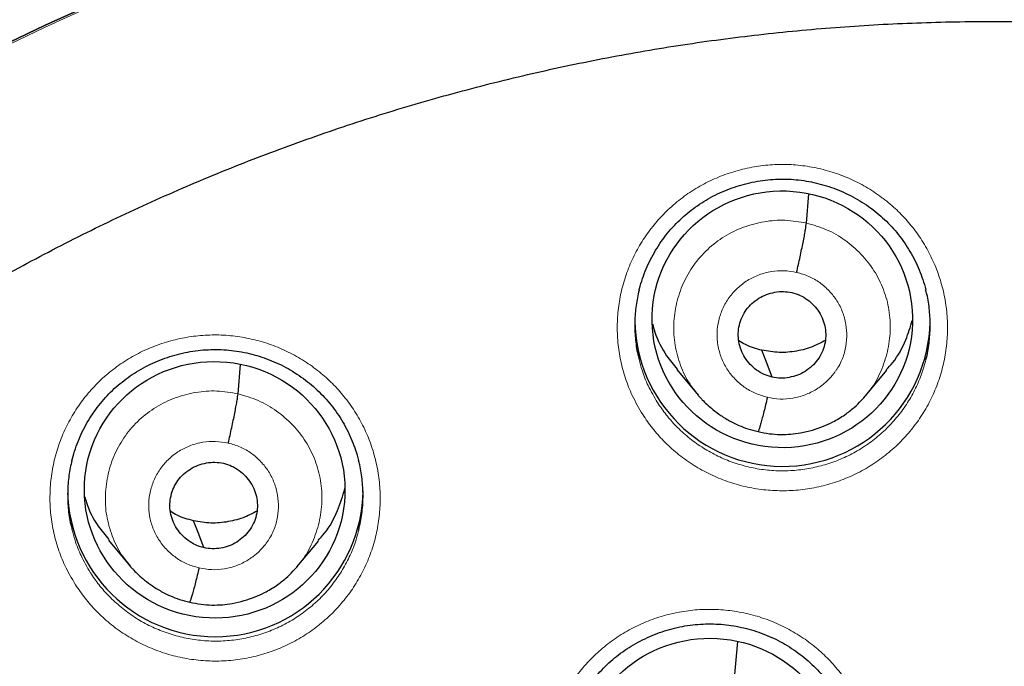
# Model space of a CAD drawing. Header units: millimetres. Extents: x 8 to 1465, y 12 to 1156.
# Tile 49 of 168: x 575 to 586, y 1090 to 1098. Entities that reach past the tile are written whole.
import ezdxf

# ---------------------------------------------------------------- set-up
doc = ezdxf.new("R2010")
doc.units = ezdxf.units.MM

msp = doc.modelspace()

# ---------------------------------------------------------------- linework, layer by layer
at = {"color": 7, "linetype": 'Continuous', "lineweight": 30}
for p, q in [((583.838, 1095.463), (583.868, 1095.798)), ((577.297, 1093.499), (577.327, 1093.836)), ((582.347, 1093.777), (582.592, 1093.482)), ((584.519, 1093.476), (584.764, 1093.77)), ((582.596, 1093.485), (582.59, 1093.494)), ((575.805, 1091.818), (576.051, 1091.522)), ((577.978, 1091.513), (578.223, 1091.806)), ((576.055, 1091.525), (576.048, 1091.533)), ((583.015, 1090.271), (583.049, 1090.651))]:
    msp.add_line(p, q, dxfattribs=at)
at = {"color": 7, "linetype": 'Continuous', "lineweight": 30, "flags": 128}
for points in [[(575.675, 1098.009), (575.068, 1097.737), (574.468, 1097.449)], [(574.468, 1097.449), (575.068, 1097.737), (575.675, 1098.009)], [(583.444, 1093.692), (583.378, 1093.865), (583.327, 1094)], [(576.903, 1091.73), (576.837, 1091.903), (576.785, 1092.039)]]:
    msp.add_lwpolyline(points, dxfattribs=at)
at = {"color": 252, "linetype": 'Continuous', "lineweight": 0, "flags": 128}
msp.add_lwpolyline([(574.468, 1097.426), (575.068, 1097.714), (575.675, 1097.987)], dxfattribs=at)
at = {"color": 7, "linetype": 'Continuous', "lineweight": 30}
for centre, start, end in [((583.563, 1094.365), 180.8401, 358.6263), ((577.036, 1092.406), 180.8357, 359.1643)]:
    msp.add_arc(centre, 1.7, start, end, dxfattribs=at)
for centre, major_axis, ratio in [((583.561, 1094.356), (1.498, -0.048), 0.985308), ((577.028, 1092.395), (1.493, -0.143), 0.983577), ((582.729, 1089.212), (1.496, -0.083), 0.984989)]:
    msp.add_ellipse(centre, major_axis=major_axis, ratio=ratio, dxfattribs=at)
at = {"color": 252, "linetype": 'Continuous', "lineweight": 0}
for points, knots in [([(586.116, 1123.851), (584.724, 1123.816), (581.94, 1123.746), (577.798, 1123.182), (573.72, 1122.287), (569.739, 1121.035), (565.887, 1119.444), (562.193, 1117.525), (558.687, 1115.292), (555.395, 1112.764), (552.343, 1109.961), (549.556, 1106.903), (547.056, 1103.616), (544.861, 1100.124), (542.989, 1096.456), (541.455, 1092.64), (540.271, 1088.705), (539.443, 1084.683), (538.994, 1080.606), (538.875, 1076.973), (539.063, 1074.719), (539.138, 1073.826)], [0, 0, 0, 0, 0.053604, 0.107209, 0.160813, 0.214418, 0.268022, 0.321627, 0.375231, 0.428835, 0.48244, 0.536044, 0.589649, 0.643253, 0.696858, 0.750462, 0.804067, 0.857671, 0.911275, 0.96488, 1, 1, 1, 1]), ([(586.116, 1123.851), (587.508, 1123.816), (590.291, 1123.746), (594.434, 1123.182), (598.512, 1122.287), (602.492, 1121.035), (606.345, 1119.444), (610.038, 1117.525), (613.545, 1115.292), (616.837, 1112.764), (619.888, 1109.961), (622.675, 1106.903), (625.176, 1103.616), (627.371, 1100.124), (629.243, 1096.456), (630.777, 1092.64), (631.961, 1088.705), (632.789, 1084.683), (633.239, 1080.606), (633.356, 1076.897), (633.16, 1074.567), (633.078, 1073.598)], [0, 0, 0, 0, 0.053445, 0.106889, 0.160334, 0.213779, 0.267223, 0.320668, 0.374113, 0.427557, 0.481002, 0.534447, 0.587891, 0.641336, 0.694781, 0.748225, 0.80167, 0.855115, 0.908559, 0.962004, 1, 1, 1, 1]), ([(581.954, 1093.261), (581.912, 1093.333), (581.834, 1093.466), (581.753, 1093.675), (581.697, 1093.879), (581.665, 1094.089), (581.658, 1094.3), (581.674, 1094.511), (581.714, 1094.718), (581.778, 1094.92), (581.864, 1095.114), (581.972, 1095.297), (582.1, 1095.466), (582.246, 1095.62), (582.408, 1095.758), (582.586, 1095.876), (582.776, 1095.974), (582.975, 1096.05), (583.182, 1096.103), (583.394, 1096.134), (583.608, 1096.141), (583.821, 1096.123), (584.031, 1096.083), (584.235, 1096.019), (584.431, 1095.933), (584.615, 1095.826), (584.783, 1095.702), (584.933, 1095.564), (585.067, 1095.412), (585.186, 1095.241), (585.287, 1095.055), (585.367, 1094.859), (585.424, 1094.655), (585.457, 1094.446), (585.467, 1094.235), (585.451, 1094.024), (585.413, 1093.816), (585.351, 1093.613), (585.266, 1093.419), (585.16, 1093.236), (585.033, 1093.065), (584.888, 1092.91), (584.726, 1092.772), (584.55, 1092.652), (584.361, 1092.553), (584.162, 1092.475), (583.955, 1092.42), (583.744, 1092.389), (583.53, 1092.381), (583.316, 1092.396), (583.106, 1092.435), (582.902, 1092.497), (582.705, 1092.582), (582.52, 1092.687), (582.348, 1092.813), (582.196, 1092.952), (582.063, 1093.102), (581.99, 1093.208), (581.954, 1093.261)], [0, 0, 0, 0, 0.021136, 0.039022, 0.056965, 0.07485, 0.092741, 0.110688, 0.128579, 0.146469, 0.164416, 0.182306, 0.200191, 0.218133, 0.236018, 0.253895, 0.271829, 0.289706, 0.307576, 0.325503, 0.343373, 0.36124, 0.379164, 0.397031, 0.4149, 0.432825, 0.450694, 0.467432, 0.484169, 0.502058, 0.520004, 0.537893, 0.555781, 0.573727, 0.591616, 0.609507, 0.627455, 0.645346, 0.663235, 0.681181, 0.69907, 0.716952, 0.734892, 0.752775, 0.770649, 0.788581, 0.806455, 0.824324, 0.842249, 0.860118, 0.877985, 0.895909, 0.913775, 0.931646, 0.949574, 0.967444, 0.983722, 1, 1, 1, 1]), ([(582.59, 1093.494), (582.558, 1093.532), (582.474, 1093.632), (582.384, 1093.824), (582.318, 1094.058), (582.304, 1094.301), (582.337, 1094.541), (582.414, 1094.772), (582.535, 1094.983), (582.697, 1095.166), (582.891, 1095.315), (583.112, 1095.422), (583.35, 1095.485), (583.596, 1095.505), (583.757, 1095.477), (583.838, 1095.463)], [0, 0, 0, 0, 0.048256, 0.127584, 0.206845, 0.286066, 0.36539, 0.444714, 0.523932, 0.603193, 0.682521, 0.76186, 0.841227, 0.92056, 1, 1, 1, 1]), ([(583.838, 1095.463), (583.917, 1095.44), (584.074, 1095.396), (584.287, 1095.271), (584.472, 1095.111), (584.623, 1094.919), (584.732, 1094.701), (584.796, 1094.466), (584.81, 1094.224), (584.778, 1093.983), (584.699, 1093.755), (584.612, 1093.586), (584.54, 1093.508), (584.523, 1093.489)], [0, 0, 0, 0, 0.097121, 0.19411, 0.29114, 0.388136, 0.48512, 0.582022, 0.678874, 0.775853, 0.872831, 0.96968, 1, 1, 1, 1]), ([(583.389, 1093.459), (583.342, 1093.473), (583.248, 1093.5), (583.121, 1093.574), (583.01, 1093.669), (582.92, 1093.785), (582.854, 1093.915), (582.816, 1094.056), (582.806, 1094.201), (582.825, 1094.345), (582.872, 1094.483), (582.945, 1094.609), (583.042, 1094.718), (583.159, 1094.807), (583.291, 1094.872), (583.433, 1094.909), (583.581, 1094.921), (583.677, 1094.904), (583.725, 1094.896)], [0, 0, 0, 0, 0.062503, 0.125005, 0.187506, 0.250006, 0.312507, 0.375003, 0.437504, 0.500003, 0.562502, 0.624999, 0.6875, 0.750002, 0.812503, 0.875, 0.937502, 1, 1, 1, 1]), ([(583.725, 1094.896), (583.773, 1094.883), (583.867, 1094.856), (583.994, 1094.781), (584.104, 1094.686), (584.194, 1094.571), (584.259, 1094.441), (584.297, 1094.3), (584.307, 1094.155), (584.29, 1094.01), (584.251, 1093.892), (584.213, 1093.82), (584.193, 1093.788), (584.184, 1093.775), (584.175, 1093.762), (584.168, 1093.752), (584.157, 1093.737), (584.137, 1093.712), (584.103, 1093.672), (584.062, 1093.633), (584.022, 1093.599), (583.988, 1093.574), (583.924, 1093.532), (583.824, 1093.483), (583.682, 1093.445), (583.534, 1093.433), (583.438, 1093.45), (583.389, 1093.459)], [0, 0, 0, 0, 0.062595, 0.124975, 0.187332, 0.249625, 0.311858, 0.374261, 0.436875, 0.499527, 0.562169, 0.597211, 0.604094, 0.610975, 0.617854, 0.62473, 0.626517, 0.642222, 0.665959, 0.694402, 0.714579, 0.733072, 0.749885, 0.812384, 0.8749, 0.937372, 1, 1, 1, 1]), ([(575.426, 1091.304), (575.383, 1091.376), (575.305, 1091.509), (575.224, 1091.719), (575.168, 1091.923), (575.136, 1092.132), (575.129, 1092.344), (575.145, 1092.554), (575.185, 1092.762), (575.249, 1092.963), (575.335, 1093.157), (575.442, 1093.339), (575.57, 1093.508), (575.716, 1093.662), (575.879, 1093.799), (576.056, 1093.917), (576.246, 1094.014), (576.445, 1094.09), (576.652, 1094.143), (576.864, 1094.173), (577.078, 1094.18), (577.291, 1094.162), (577.501, 1094.121), (577.705, 1094.058), (577.901, 1093.971), (578.085, 1093.864), (578.253, 1093.74), (578.403, 1093.602), (578.537, 1093.449), (578.657, 1093.279), (578.758, 1093.092), (578.838, 1092.896), (578.894, 1092.692), (578.928, 1092.483), (578.937, 1092.272), (578.922, 1092.061), (578.884, 1091.853), (578.822, 1091.651), (578.737, 1091.458), (578.631, 1091.274), (578.504, 1091.104), (578.359, 1090.949), (578.197, 1090.811), (578.021, 1090.692), (577.832, 1090.593), (577.633, 1090.516), (577.427, 1090.461), (577.215, 1090.43), (577.001, 1090.422), (576.788, 1090.438), (576.578, 1090.477), (576.373, 1090.54), (576.177, 1090.624), (575.992, 1090.73), (575.819, 1090.856), (575.667, 1090.996), (575.534, 1091.145), (575.462, 1091.251), (575.426, 1091.304)], [0, 0, 0, 0, 0.02121, 0.0391, 0.057048, 0.074938, 0.092828, 0.110776, 0.128666, 0.14655, 0.164492, 0.182377, 0.200254, 0.218187, 0.236064, 0.253934, 0.271861, 0.289731, 0.307597, 0.325521, 0.343388, 0.361257, 0.379183, 0.397052, 0.414928, 0.43286, 0.450736, 0.467492, 0.484248, 0.502139, 0.520086, 0.537977, 0.555867, 0.573815, 0.591705, 0.609594, 0.62754, 0.645429, 0.663311, 0.681251, 0.699133, 0.717007, 0.734939, 0.752813, 0.770681, 0.788607, 0.806475, 0.824342, 0.842266, 0.860133, 0.878004, 0.895931, 0.913802, 0.93168, 0.949616, 0.967494, 0.983747, 1, 1, 1, 1]), ([(581.914, 1093.895), (581.924, 1093.853), (581.95, 1093.75), (582.018, 1093.582), (582.087, 1093.463), (582.125, 1093.398)], [0, 0, 0, 0, 0.239788, 0.588234, 1, 1, 1, 1]), ([(582.125, 1093.398), (582.157, 1093.351), (582.222, 1093.256), (582.341, 1093.122), (582.477, 1092.997), (582.631, 1092.885), (582.796, 1092.79), (582.972, 1092.715), (583.155, 1092.659), (583.343, 1092.624), (583.534, 1092.61), (583.725, 1092.617), (583.914, 1092.646), (584.099, 1092.695), (584.277, 1092.764), (584.446, 1092.853), (584.604, 1092.96), (584.749, 1093.084), (584.879, 1093.223), (584.992, 1093.376), (585.087, 1093.54), (585.164, 1093.713), (585.197, 1093.834), (585.214, 1093.894)], [0, 0, 0, 0, 0.043709, 0.087417, 0.135403, 0.183542, 0.231528, 0.279498, 0.327622, 0.375592, 0.423568, 0.471696, 0.519672, 0.567664, 0.61581, 0.663803, 0.711818, 0.759986, 0.808002, 0.856036, 0.904223, 0.952258, 1, 1, 1, 1]), ([(576.048, 1091.533), (576.017, 1091.571), (575.933, 1091.671), (575.843, 1091.864), (575.777, 1092.097), (575.763, 1092.34), (575.796, 1092.58), (575.873, 1092.81), (575.994, 1093.022), (576.155, 1093.204), (576.35, 1093.352), (576.571, 1093.459), (576.809, 1093.522), (577.055, 1093.542), (577.216, 1093.513), (577.297, 1093.499)], [0, 0, 0, 0, 0.04817, 0.127506, 0.206774, 0.286002, 0.365334, 0.444665, 0.52389, 0.603157, 0.682493, 0.761838, 0.841213, 0.920553, 1, 1, 1, 1]), ([(577.297, 1093.499), (577.376, 1093.476), (577.533, 1093.431), (577.746, 1093.306), (577.931, 1093.146), (578.082, 1092.954), (578.191, 1092.736), (578.255, 1092.501), (578.269, 1092.259), (578.237, 1092.018), (578.158, 1091.79), (578.071, 1091.622), (577.999, 1091.544), (577.982, 1091.526)], [0, 0, 0, 0, 0.097165, 0.194199, 0.291275, 0.388316, 0.485344, 0.582291, 0.679188, 0.776213, 0.873236, 0.970129, 1, 1, 1, 1]), ([(576.848, 1091.497), (576.801, 1091.511), (576.707, 1091.538), (576.58, 1091.612), (576.469, 1091.708), (576.379, 1091.823), (576.313, 1091.954), (576.275, 1092.094), (576.265, 1092.239), (576.284, 1092.383), (576.331, 1092.521), (576.404, 1092.647), (576.501, 1092.756), (576.618, 1092.845), (576.75, 1092.909), (576.892, 1092.946), (577.039, 1092.957), (577.136, 1092.941), (577.184, 1092.933)], [0, 0, 0, 0, 0.062503, 0.125005, 0.187507, 0.250006, 0.312505, 0.375004, 0.437503, 0.500003, 0.5625, 0.625, 0.687501, 0.750002, 0.812503, 0.875, 0.937502, 1, 1, 1, 1]), ([(577.184, 1092.933), (577.232, 1092.919), (577.326, 1092.893), (577.453, 1092.818), (577.563, 1092.722), (577.653, 1092.607), (577.718, 1092.477), (577.755, 1092.336), (577.766, 1092.191), (577.749, 1092.046), (577.71, 1091.928), (577.672, 1091.856), (577.652, 1091.825), (577.643, 1091.811), (577.634, 1091.798), (577.627, 1091.789), (577.616, 1091.773), (577.596, 1091.748), (577.561, 1091.708), (577.519, 1091.668), (577.478, 1091.633), (577.443, 1091.609), (577.381, 1091.568), (577.283, 1091.52), (577.141, 1091.483), (576.993, 1091.471), (576.896, 1091.488), (576.848, 1091.497)], [0, 0, 0, 0, 0.0625948, 0.1249748, 0.1873325, 0.2496254, 0.3118595, 0.3742627, 0.4368755, 0.4995242, 0.5621656, 0.5972083, 0.6040914, 0.6109726, 0.6178518, 0.6247287, 0.6264771, 0.6421307, 0.6658993, 0.695285, 0.7169404, 0.7351376, 0.7498797, 0.8123794, 0.8748973, 0.9373711, 1, 1, 1, 1]), ([(575.386, 1091.941), (575.397, 1091.899), (575.423, 1091.795), (575.491, 1091.626), (575.56, 1091.507), (575.598, 1091.442)], [0, 0, 0, 0, 0.2413334, 0.5884648, 1, 1, 1, 1]), ([(575.598, 1091.442), (575.63, 1091.394), (575.695, 1091.299), (575.814, 1091.166), (575.95, 1091.041), (576.104, 1090.928), (576.27, 1090.833), (576.446, 1090.758), (576.629, 1090.702), (576.817, 1090.666), (577.008, 1090.652), (577.199, 1090.659), (577.388, 1090.687), (577.573, 1090.736), (577.751, 1090.805), (577.92, 1090.893), (578.077, 1091), (578.222, 1091.124), (578.352, 1091.262), (578.465, 1091.415), (578.559, 1091.579), (578.637, 1091.752), (578.671, 1091.873), (578.687, 1091.933)], [0, 0, 0, 0, 0.04364, 0.08728, 0.135286, 0.183445, 0.231451, 0.279428, 0.327559, 0.375537, 0.423506, 0.471628, 0.519597, 0.567569, 0.615694, 0.663666, 0.711654, 0.759795, 0.807783, 0.855794, 0.903959, 0.95197, 1, 1, 1, 1]), ([(581.115, 1088.153), (581.073, 1088.224), (580.996, 1088.356), (580.915, 1088.564), (580.86, 1088.768), (580.828, 1088.977), (580.821, 1089.188), (580.838, 1089.398), (580.878, 1089.606), (580.942, 1089.807), (581.028, 1090), (581.136, 1090.183), (581.264, 1090.352), (581.41, 1090.506), (581.573, 1090.643), (581.75, 1090.76), (581.94, 1090.858), (582.14, 1090.934), (582.347, 1090.987), (582.559, 1091.017), (582.773, 1091.024), (582.986, 1091.006), (583.196, 1090.965), (583.4, 1090.902), (583.595, 1090.816), (583.78, 1090.709), (583.948, 1090.585), (584.097, 1090.447), (584.231, 1090.294), (584.35, 1090.124), (584.451, 1089.938), (584.531, 1089.742), (584.587, 1089.538), (584.62, 1089.329), (584.63, 1089.118), (584.614, 1088.908), (584.575, 1088.7), (584.513, 1088.498), (584.428, 1088.305), (584.322, 1088.122), (584.195, 1087.951), (584.05, 1087.797), (583.888, 1087.659), (583.712, 1087.539), (583.522, 1087.441), (583.323, 1087.364), (583.117, 1087.309), (582.905, 1087.277), (582.691, 1087.269), (582.478, 1087.285), (582.268, 1087.324), (582.063, 1087.387), (581.867, 1087.471), (581.682, 1087.577), (581.509, 1087.702), (581.357, 1087.842), (581.224, 1087.992), (581.151, 1088.099), (581.115, 1088.153)], [0, 0, 0, 0, 0.020913, 0.038797, 0.056737, 0.074621, 0.092507, 0.110449, 0.128335, 0.14622, 0.164161, 0.182046, 0.199927, 0.217865, 0.235746, 0.253622, 0.271556, 0.289433, 0.307306, 0.325236, 0.343109, 0.360981, 0.37891, 0.396782, 0.414657, 0.432588, 0.450462, 0.46721, 0.483959, 0.501844, 0.519786, 0.537671, 0.555556, 0.573498, 0.591383, 0.609268, 0.627211, 0.645097, 0.66298, 0.680921, 0.698805, 0.716684, 0.734621, 0.752501, 0.770376, 0.788308, 0.806183, 0.824056, 0.841985, 0.859858, 0.87773, 0.89566, 0.913532, 0.931408, 0.94934, 0.967215, 0.983608, 1, 1, 1, 1])]:
    msp.add_open_spline(points, degree=3, knots=knots, dxfattribs=at)
at = {"color": 7, "linetype": 'Continuous', "lineweight": 30}
for points, knots in [([(541.036, 1079.387), (541.045, 1079.488), (541.071, 1079.792), (541.124, 1080.296), (541.194, 1080.899), (541.273, 1081.501), (541.36, 1082.102), (541.455, 1082.702), (541.559, 1083.301), (541.671, 1083.898), (541.792, 1084.494), (541.92, 1085.087), (542.057, 1085.68), (542.203, 1086.27), (542.356, 1086.858), (542.518, 1087.444), (542.687, 1088.028), (542.865, 1088.609), (543.051, 1089.189), (543.245, 1089.765), (543.447, 1090.339), (543.657, 1090.91), (543.875, 1091.478), (544.101, 1092.044), (544.335, 1092.606), (544.576, 1093.165), (544.826, 1093.721), (545.083, 1094.273), (545.347, 1094.822), (545.62, 1095.367), (545.899, 1095.908), (546.187, 1096.446), (546.482, 1096.98), (546.784, 1097.51), (547.094, 1098.035), (547.41, 1098.557), (547.734, 1099.074), (548.066, 1099.587), (548.404, 1100.095), (548.75, 1100.599), (549.102, 1101.098), (549.461, 1101.592), (549.828, 1102.081), (550.201, 1102.566), (550.58, 1103.045), (550.967, 1103.519), (551.36, 1103.988), (551.759, 1104.452), (552.165, 1104.91), (552.577, 1105.363), (552.995, 1105.81), (553.42, 1106.252), (553.851, 1106.688), (554.287, 1107.118), (554.73, 1107.542), (555.179, 1107.96), (555.633, 1108.372), (556.093, 1108.778), (556.559, 1109.177), (557.03, 1109.571), (557.507, 1109.958), (557.989, 1110.339), (558.476, 1110.713), (558.968, 1111.08), (559.466, 1111.441), (559.968, 1111.795), (560.476, 1112.143), (560.988, 1112.483), (561.504, 1112.817), (562.026, 1113.144), (562.552, 1113.464), (563.082, 1113.776), (563.617, 1114.082), (564.156, 1114.38), (564.699, 1114.671), (565.246, 1114.955), (565.796, 1115.231), (566.351, 1115.5), (566.909, 1115.761), (567.471, 1116.015), (568.037, 1116.262), (568.605, 1116.5), (569.177, 1116.731), (569.753, 1116.955), (570.331, 1117.17), (570.912, 1117.378), (571.496, 1117.578), (572.083, 1117.771), (572.672, 1117.955), (573.264, 1118.131), (573.859, 1118.3), (574.455, 1118.46), (575.054, 1118.613), (575.655, 1118.757), (576.258, 1118.893), (576.863, 1119.022), (577.469, 1119.142), (578.077, 1119.254), (578.686, 1119.357), (579.297, 1119.453), (579.91, 1119.54), (580.523, 1119.62), (581.137, 1119.69), (581.753, 1119.753), (582.369, 1119.808), (582.986, 1119.854), (583.603, 1119.892), (584.221, 1119.921), (584.839, 1119.942), (585.447, 1119.955), (585.872, 1119.959), (586.092, 1119.959), (586.116, 1119.959)], [0, 0, 0, 0, 0.004644, 0.013856, 0.023069, 0.032281, 0.041493, 0.050705, 0.059918, 0.06913, 0.078342, 0.087554, 0.096766, 0.105979, 0.115191, 0.124403, 0.133615, 0.142827, 0.152039, 0.161251, 0.170463, 0.179675, 0.188887, 0.198099, 0.207311, 0.216523, 0.225735, 0.234946, 0.244158, 0.25337, 0.262582, 0.271793, 0.281005, 0.290217, 0.299428, 0.30864, 0.317851, 0.327063, 0.336274, 0.345486, 0.354697, 0.363908, 0.37312, 0.382331, 0.391542, 0.400753, 0.409964, 0.419175, 0.428386, 0.437597, 0.446808, 0.456019, 0.46523, 0.474441, 0.483652, 0.492863, 0.502073, 0.511284, 0.520495, 0.529705, 0.538916, 0.548127, 0.557337, 0.566548, 0.575758, 0.584968, 0.594179, 0.603389, 0.612599, 0.62181, 0.63102, 0.64023, 0.64944, 0.65865, 0.667861, 0.677071, 0.686281, 0.695491, 0.704701, 0.713911, 0.723121, 0.73233, 0.74154, 0.75075, 0.75996, 0.76917, 0.77838, 0.787589, 0.796799, 0.806009, 0.815218, 0.824428, 0.833638, 0.842847, 0.852057, 0.861267, 0.870476, 0.879686, 0.888895, 0.898105, 0.907315, 0.916524, 0.925734, 0.934943, 0.944153, 0.953362, 0.962572, 0.971781, 0.980991, 0.9902, 0.998925, 1, 1, 1, 1]), ([(586.116, 1119.959), (586.224, 1119.958), (586.538, 1119.958), (587.058, 1119.95), (587.677, 1119.934), (588.295, 1119.909), (588.912, 1119.875), (589.53, 1119.833), (590.146, 1119.784), (590.762, 1119.725), (591.377, 1119.659), (591.991, 1119.584), (592.603, 1119.501), (593.215, 1119.41), (593.825, 1119.311), (594.434, 1119.203), (595.041, 1119.088), (595.647, 1118.964), (596.251, 1118.832), (596.853, 1118.692), (597.453, 1118.544), (598.051, 1118.388), (598.646, 1118.223), (599.239, 1118.051), (599.83, 1117.871), (600.418, 1117.683), (601.004, 1117.488), (601.587, 1117.284), (602.167, 1117.072), (602.744, 1116.853), (603.317, 1116.626), (603.888, 1116.392), (604.455, 1116.149), (605.019, 1115.899), (605.579, 1115.642), (606.136, 1115.377), (606.689, 1115.105), (607.238, 1114.825), (607.783, 1114.538), (608.324, 1114.244), (608.861, 1113.942), (609.394, 1113.633), (609.922, 1113.318), (610.446, 1112.995), (610.965, 1112.665), (611.48, 1112.328), (611.99, 1111.984), (612.495, 1111.634), (612.995, 1111.276), (613.49, 1110.912), (613.98, 1110.542), (614.465, 1110.165), (614.944, 1109.781), (615.419, 1109.391), (615.887, 1108.995), (616.35, 1108.592), (616.808, 1108.183), (617.259, 1107.769), (617.705, 1107.348), (618.145, 1106.921), (618.579, 1106.488), (619.007, 1106.05), (619.429, 1105.606), (619.845, 1105.156), (620.254, 1104.701), (620.657, 1104.24), (621.053, 1103.774), (621.443, 1103.302), (621.826, 1102.826), (622.203, 1102.344), (622.573, 1101.857), (622.936, 1101.366), (623.292, 1100.869), (623.641, 1100.368), (623.984, 1099.862), (624.319, 1099.352), (624.647, 1098.837), (624.968, 1098.318), (625.281, 1097.795), (625.587, 1097.267), (625.886, 1096.736), (626.178, 1096.2), (626.461, 1095.66), (626.738, 1095.117), (627.007, 1094.57), (627.268, 1094.02), (627.521, 1093.466), (627.767, 1092.909), (628.005, 1092.348), (628.235, 1091.785), (628.457, 1091.218), (628.671, 1090.649), (628.878, 1090.076), (629.076, 1089.501), (629.267, 1088.923), (629.449, 1088.343), (629.623, 1087.761), (629.789, 1087.176), (629.947, 1086.589), (630.097, 1085.999), (630.238, 1085.408), (630.371, 1084.815), (630.496, 1084.221), (630.613, 1083.624), (630.721, 1083.027), (630.821, 1082.427), (630.913, 1081.827), (630.996, 1081.225), (631.071, 1080.623), (631.137, 1080.019), (631.183, 1079.552), (631.205, 1079.287), (631.21, 1079.223)], [0, 0, 0, 0, 0.00481, 0.013996, 0.023183, 0.03237, 0.041556, 0.050743, 0.05993, 0.069116, 0.078303, 0.087489, 0.096676, 0.105863, 0.115049, 0.124236, 0.133423, 0.142609, 0.151796, 0.160983, 0.17017, 0.179356, 0.188543, 0.19773, 0.206917, 0.216104, 0.22529, 0.234477, 0.243664, 0.252851, 0.262038, 0.271225, 0.280412, 0.289599, 0.298786, 0.307973, 0.31716, 0.326347, 0.335534, 0.344721, 0.353909, 0.363096, 0.372283, 0.38147, 0.390658, 0.399845, 0.409032, 0.41822, 0.427407, 0.436595, 0.445782, 0.45497, 0.464157, 0.473345, 0.482533, 0.49172, 0.500908, 0.510096, 0.519284, 0.528472, 0.537659, 0.546847, 0.556035, 0.565223, 0.574411, 0.583599, 0.592788, 0.601976, 0.611164, 0.620352, 0.62954, 0.638729, 0.647917, 0.657105, 0.666294, 0.675482, 0.684671, 0.693859, 0.703048, 0.712237, 0.721425, 0.730614, 0.739803, 0.748991, 0.75818, 0.767369, 0.776558, 0.785747, 0.794936, 0.804125, 0.813314, 0.822503, 0.831692, 0.840881, 0.85007, 0.859259, 0.868448, 0.877637, 0.886827, 0.896016, 0.905205, 0.914394, 0.923584, 0.932773, 0.941962, 0.951152, 0.960341, 0.96953, 0.97872, 0.987909, 0.997098, 1, 1, 1, 1]), ([(562.875, 1075.985), (562.875, 1075.997), (562.88, 1076.153), (562.897, 1076.453), (562.926, 1076.886), (562.965, 1077.317), (563.012, 1077.749), (563.067, 1078.179), (563.131, 1078.608), (563.203, 1079.035), (563.283, 1079.462), (563.372, 1079.886), (563.469, 1080.309), (563.574, 1080.73), (563.687, 1081.149), (563.809, 1081.566), (563.939, 1081.98), (564.076, 1082.392), (564.222, 1082.802), (564.376, 1083.208), (564.537, 1083.612), (564.707, 1084.012), (564.884, 1084.409), (565.069, 1084.803), (565.262, 1085.193), (565.462, 1085.579), (565.67, 1085.962), (565.885, 1086.341), (566.107, 1086.715), (566.337, 1087.086), (566.574, 1087.452), (566.818, 1087.813), (567.069, 1088.17), (567.326, 1088.522), (567.591, 1088.869), (567.863, 1089.211), (568.141, 1089.548), (568.425, 1089.88), (568.716, 1090.206), (569.014, 1090.527), (569.317, 1090.842), (569.627, 1091.151), (569.942, 1091.454), (570.264, 1091.752), (570.591, 1092.043), (570.923, 1092.328), (571.262, 1092.607), (571.605, 1092.88), (571.954, 1093.146), (572.308, 1093.405), (572.667, 1093.658), (573.031, 1093.904), (573.4, 1094.143), (573.773, 1094.375), (574.151, 1094.6), (574.533, 1094.818), (574.919, 1095.029), (575.309, 1095.232), (575.703, 1095.428), (576.101, 1095.617), (576.502, 1095.798), (576.907, 1095.972), (577.315, 1096.138), (577.727, 1096.296), (578.141, 1096.446), (578.558, 1096.589), (578.978, 1096.724), (579.401, 1096.851), (579.826, 1096.97), (580.253, 1097.081), (580.682, 1097.184), (581.113, 1097.279), (581.546, 1097.366), (581.98, 1097.444), (582.416, 1097.515), (582.854, 1097.577), (583.292, 1097.631), (583.731, 1097.677), (584.172, 1097.715), (584.612, 1097.744), (585.054, 1097.765), (585.495, 1097.778), (585.937, 1097.783), (586.379, 1097.779), (586.821, 1097.767), (587.262, 1097.747), (587.703, 1097.718), (588.143, 1097.681), (588.583, 1097.636), (589.021, 1097.583), (589.459, 1097.521), (589.895, 1097.451), (590.329, 1097.373), (590.751, 1097.29), (591.027, 1097.229), (591.159, 1097.2)], [0, 0, 0, 0, 0.000874, 0.011753, 0.022632, 0.033511, 0.044389, 0.055268, 0.066146, 0.077025, 0.087903, 0.098781, 0.109659, 0.120537, 0.131415, 0.142293, 0.15317, 0.164047, 0.174924, 0.185801, 0.196678, 0.207554, 0.21843, 0.229306, 0.240182, 0.251057, 0.261933, 0.272808, 0.283682, 0.294556, 0.305431, 0.316304, 0.327178, 0.338051, 0.348924, 0.359796, 0.370669, 0.381541, 0.392412, 0.403283, 0.414155, 0.425025, 0.435896, 0.446766, 0.457636, 0.468505, 0.479374, 0.490243, 0.501112, 0.51198, 0.522848, 0.533716, 0.544583, 0.55545, 0.566317, 0.577184, 0.58805, 0.598917, 0.609782, 0.620648, 0.631514, 0.642379, 0.653244, 0.664109, 0.674973, 0.685838, 0.696702, 0.707566, 0.71843, 0.729294, 0.740158, 0.751021, 0.761885, 0.772748, 0.783611, 0.794474, 0.805337, 0.8162, 0.827063, 0.837926, 0.848788, 0.859651, 0.870514, 0.881377, 0.892239, 0.903102, 0.913965, 0.924827, 0.93569, 0.946553, 0.957416, 0.968278, 0.979141, 0.990004, 1, 1, 1, 1]), ([(581.913, 1094.689), (581.914, 1094.696), (581.925, 1094.742), (581.951, 1094.824), (581.993, 1094.937), (582.044, 1095.046), (582.102, 1095.151), (582.167, 1095.252), (582.239, 1095.347), (582.317, 1095.436), (582.4, 1095.518), (582.489, 1095.594), (582.583, 1095.664), (582.683, 1095.728), (582.788, 1095.786), (582.898, 1095.836), (583.011, 1095.878), (583.127, 1095.913), (583.245, 1095.94), (583.364, 1095.958), (583.483, 1095.968), (583.602, 1095.97), (583.72, 1095.963), (583.837, 1095.948), (583.954, 1095.924), (584.069, 1095.893), (584.183, 1095.853), (584.293, 1095.806), (584.401, 1095.751), (584.504, 1095.689), (584.602, 1095.62), (584.694, 1095.545), (584.78, 1095.463), (584.86, 1095.377), (584.933, 1095.285), (585, 1095.188), (585.06, 1095.086), (585.114, 1094.979), (585.159, 1094.869), (585.192, 1094.774), (585.206, 1094.715), (585.211, 1094.694)], [0, 0, 0, 0, 0.00479, 0.031476, 0.058352, 0.085328, 0.112299, 0.139146, 0.165781, 0.192134, 0.218168, 0.24407, 0.270199, 0.296575, 0.323153, 0.349877, 0.376683, 0.403498, 0.430241, 0.456856, 0.483301, 0.509551, 0.535582, 0.561696, 0.587989, 0.614442, 0.641022, 0.667689, 0.694396, 0.721081, 0.747696, 0.774203, 0.800577, 0.82677, 0.852918, 0.87926, 0.905772, 0.932418, 0.959155, 0.985937, 1, 1, 1, 1]), ([(583.725, 1094.896), (583.732, 1094.926), (583.746, 1094.985), (583.766, 1095.074), (583.784, 1095.16), (583.8, 1095.241), (583.815, 1095.314), (583.826, 1095.378), (583.834, 1095.43), (583.837, 1095.452), (583.838, 1095.463)], [0, 0, 0, 0, 0.124293, 0.248714, 0.373864, 0.499594, 0.625387, 0.750713, 0.875399, 1, 1, 1, 1]), ([(581.912, 1094.691), (581.899, 1094.633), (581.873, 1094.513), (581.86, 1094.328), (581.867, 1094.139), (581.886, 1093.994), (581.908, 1093.914), (581.914, 1093.895)], [0, 0, 0, 0, 0.2210348, 0.4565625, 0.6913417, 0.9260588, 1, 1, 1, 1]), ([(583.444, 1093.692), (583.412, 1093.701), (583.349, 1093.719), (583.263, 1093.771), (583.189, 1093.836), (583.129, 1093.914), (583.084, 1094.002), (583.057, 1094.096), (583.051, 1094.193), (583.064, 1094.29), (583.095, 1094.383), (583.144, 1094.468), (583.21, 1094.541), (583.289, 1094.6), (583.378, 1094.644), (583.474, 1094.67), (583.573, 1094.68), (583.638, 1094.669), (583.671, 1094.663)], [0, 0, 0, 0, 0.062617, 0.1250958, 0.1877535, 0.2504875, 0.3130548, 0.3753483, 0.4376101, 0.5000054, 0.562399, 0.6246568, 0.686947, 0.7495131, 0.8122474, 0.8749057, 0.9373842, 1, 1, 1, 1]), ([(583.671, 1094.663), (583.703, 1094.654), (583.766, 1094.636), (583.851, 1094.584), (583.925, 1094.519), (583.986, 1094.441), (584.03, 1094.353), (584.057, 1094.259), (584.064, 1094.162), (584.051, 1094.065), (584.02, 1093.972), (583.97, 1093.887), (583.904, 1093.814), (583.825, 1093.755), (583.736, 1093.711), (583.641, 1093.685), (583.541, 1093.675), (583.476, 1093.686), (583.444, 1093.692)], [0, 0, 0, 0, 0.062617, 0.125096, 0.187754, 0.250488, 0.313055, 0.375349, 0.43761, 0.500006, 0.562399, 0.624657, 0.686947, 0.749513, 0.812248, 0.874906, 0.937384, 1, 1, 1, 1]), ([(585.214, 1093.894), (585.214, 1093.895), (585.233, 1093.955), (585.251, 1094.081), (585.267, 1094.27), (585.257, 1094.458), (585.238, 1094.601), (585.215, 1094.679), (585.21, 1094.696)], [0, 0, 0, 0, 0.001449, 0.235226, 0.468259, 0.701266, 0.935015, 1, 1, 1, 1]), ([(584.758, 1093.775), (584.783, 1093.802), (584.877, 1093.904), (584.982, 1094.097), (585.035, 1094.269), (585.057, 1094.344)], [0, 0, 0, 0, 0.169911, 0.637004, 1, 1, 1, 1]), ([(582.067, 1094.306), (582.075, 1094.274), (582.108, 1094.143), (582.203, 1093.961), (582.31, 1093.832), (582.352, 1093.781)], [0, 0, 0, 0, 0.167262, 0.670817, 1, 1, 1, 1]), ([(583.327, 1094), (583.261, 1094.017), (583.167, 1094.042), (583.085, 1094.094), (583.06, 1094.109)], [0, 0, 0, 0, 0.692387, 1, 1, 1, 1]), ([(584.054, 1094.112), (584.01, 1094.089), (583.906, 1094.033), (583.727, 1093.986), (583.525, 1093.966), (583.393, 1093.989), (583.327, 1094)], [0, 0, 0, 0, 0.2010181, 0.4676604, 0.733538, 1, 1, 1, 1]), ([(575.385, 1092.733), (575.387, 1092.74), (575.397, 1092.785), (575.424, 1092.868), (575.466, 1092.98), (575.517, 1093.089), (575.575, 1093.194), (575.64, 1093.294), (575.711, 1093.389), (575.789, 1093.478), (575.872, 1093.56), (575.961, 1093.636), (576.055, 1093.706), (576.155, 1093.77), (576.26, 1093.827), (576.37, 1093.877), (576.483, 1093.919), (576.599, 1093.954), (576.717, 1093.981), (576.836, 1093.999), (576.955, 1094.008), (577.074, 1094.01), (577.192, 1094.002), (577.309, 1093.987), (577.426, 1093.964), (577.541, 1093.932), (577.655, 1093.892), (577.765, 1093.845), (577.873, 1093.79), (577.976, 1093.727), (578.074, 1093.658), (578.166, 1093.583), (578.252, 1093.502), (578.332, 1093.415), (578.406, 1093.323), (578.473, 1093.226), (578.533, 1093.124), (578.586, 1093.017), (578.631, 1092.907), (578.664, 1092.811), (578.679, 1092.752), (578.684, 1092.732)], [0, 0, 0, 0, 0.004825, 0.0315, 0.058364, 0.085329, 0.112289, 0.139125, 0.165751, 0.192093, 0.218117, 0.244009, 0.270128, 0.296495, 0.323064, 0.349779, 0.376577, 0.403385, 0.430121, 0.456731, 0.483171, 0.509416, 0.535443, 0.561553, 0.587841, 0.614288, 0.640862, 0.667523, 0.694223, 0.720902, 0.74751, 0.774012, 0.80038, 0.826568, 0.85271, 0.879044, 0.905547, 0.932184, 0.958911, 0.985681, 1, 1, 1, 1]), ([(577.184, 1092.933), (577.191, 1092.962), (577.205, 1093.021), (577.224, 1093.11), (577.243, 1093.196), (577.259, 1093.277), (577.273, 1093.35), (577.285, 1093.414), (577.293, 1093.466), (577.296, 1093.488), (577.297, 1093.499)], [0, 0, 0, 0, 0.124579, 0.249077, 0.37415, 0.49972, 0.625336, 0.750542, 0.875228, 1, 1, 1, 1]), ([(582.585, 1093.491), (582.588, 1093.488), (582.595, 1093.479), (582.614, 1093.457), (582.647, 1093.423), (582.696, 1093.374), (582.767, 1093.313), (582.858, 1093.244), (582.959, 1093.184), (583.063, 1093.134), (583.167, 1093.094), (583.243, 1093.075), (583.282, 1093.066)], [0, 0, 0, 0, 0.019006, 0.056311, 0.106061, 0.193143, 0.304645, 0.440846, 0.601864, 0.723137, 0.855721, 1, 1, 1, 1]), ([(583.282, 1093.065), (583.325, 1093.056), (583.41, 1093.038), (583.536, 1093.03), (583.656, 1093.034), (583.78, 1093.05), (583.906, 1093.079), (584.031, 1093.123), (584.156, 1093.18), (584.276, 1093.252), (584.384, 1093.337), (584.466, 1093.415), (584.509, 1093.465), (584.528, 1093.488)], [0, 0, 0, 0, 0.0956913, 0.1866169, 0.2730394, 0.3550746, 0.457664, 0.552516, 0.639605, 0.7556355, 0.8542949, 0.9356862, 1, 1, 1, 1]), ([(583.389, 1093.459), (583.382, 1093.43), (583.369, 1093.372), (583.349, 1093.293), (583.33, 1093.221), (583.314, 1093.16), (583.3, 1093.112), (583.289, 1093.079), (583.284, 1093.07), (583.282, 1093.066)], [0, 0, 0, 0, 0.146539, 0.292574, 0.438279, 0.583583, 0.728643, 0.873965, 1, 1, 1, 1]), ([(575.384, 1092.734), (575.372, 1092.677), (575.346, 1092.557), (575.333, 1092.372), (575.34, 1092.184), (575.359, 1092.039), (575.381, 1091.96), (575.386, 1091.941)], [0, 0, 0, 0, 0.220682, 0.456789, 0.692146, 0.927514, 1, 1, 1, 1]), ([(578.687, 1091.933), (578.7, 1091.995), (578.726, 1092.118), (578.739, 1092.307), (578.73, 1092.496), (578.71, 1092.639), (578.688, 1092.716), (578.683, 1092.733)], [0, 0, 0, 0, 0.234262, 0.467779, 0.701325, 0.935616, 1, 1, 1, 1]), ([(576.903, 1091.73), (576.871, 1091.739), (576.807, 1091.757), (576.722, 1091.809), (576.648, 1091.874), (576.588, 1091.952), (576.543, 1092.04), (576.516, 1092.134), (576.51, 1092.232), (576.523, 1092.328), (576.554, 1092.421), (576.603, 1092.506), (576.669, 1092.578), (576.748, 1092.637), (576.837, 1092.681), (576.933, 1092.707), (577.032, 1092.717), (577.097, 1092.706), (577.13, 1092.7)], [0, 0, 0, 0, 0.062618, 0.125099, 0.187758, 0.250493, 0.313059, 0.375352, 0.437613, 0.500008, 0.562401, 0.624656, 0.686944, 0.749508, 0.812243, 0.874904, 0.937384, 1, 1, 1, 1]), ([(577.13, 1092.7), (577.162, 1092.691), (577.225, 1092.672), (577.31, 1092.621), (577.384, 1092.555), (577.445, 1092.477), (577.489, 1092.39), (577.516, 1092.295), (577.523, 1092.198), (577.51, 1092.101), (577.478, 1092.009), (577.429, 1091.924), (577.363, 1091.851), (577.284, 1091.792), (577.195, 1091.748), (577.1, 1091.722), (577, 1091.713), (576.935, 1091.724), (576.903, 1091.73)], [0, 0, 0, 0, 0.062618, 0.125099, 0.187758, 0.250493, 0.313059, 0.375352, 0.437613, 0.500008, 0.562401, 0.624656, 0.686944, 0.749508, 0.812243, 0.874904, 0.937384, 1, 1, 1, 1]), ([(578.218, 1091.811), (578.242, 1091.838), (578.336, 1091.939), (578.446, 1092.143), (578.501, 1092.325), (578.527, 1092.411)], [0, 0, 0, 0, 0.160418, 0.60441, 1, 1, 1, 1]), ([(575.534, 1092.315), (575.54, 1092.293), (575.571, 1092.173), (575.662, 1092.002), (575.768, 1091.873), (575.81, 1091.822)], [0, 0, 0, 0, 0.120066, 0.653148, 1, 1, 1, 1]), ([(576.785, 1092.039), (576.72, 1092.056), (576.626, 1092.08), (576.544, 1092.132), (576.519, 1092.148)], [0, 0, 0, 0, 0.692204, 1, 1, 1, 1]), ([(577.513, 1092.149), (577.469, 1092.126), (577.365, 1092.07), (577.185, 1092.024), (576.984, 1092.004), (576.852, 1092.027), (576.785, 1092.039)], [0, 0, 0, 0, 0.201109, 0.467724, 0.733575, 1, 1, 1, 1]), ([(576.044, 1091.531), (576.046, 1091.528), (576.054, 1091.518), (576.073, 1091.497), (576.105, 1091.462), (576.155, 1091.414), (576.226, 1091.352), (576.317, 1091.284), (576.418, 1091.223), (576.522, 1091.172), (576.626, 1091.132), (576.702, 1091.114), (576.741, 1091.104)], [0, 0, 0, 0, 0.019077, 0.056485, 0.106318, 0.193474, 0.305008, 0.441194, 0.602151, 0.723354, 0.855844, 1, 1, 1, 1]), ([(576.741, 1091.103), (576.784, 1091.094), (576.868, 1091.077), (576.995, 1091.068), (577.115, 1091.072), (577.239, 1091.088), (577.365, 1091.117), (577.49, 1091.16), (577.615, 1091.217), (577.735, 1091.289), (577.843, 1091.373), (577.925, 1091.451), (577.969, 1091.502), (577.988, 1091.524)], [0, 0, 0, 0, 0.095683, 0.186603, 0.273022, 0.355054, 0.457639, 0.552488, 0.639573, 0.755602, 0.854266, 0.935668, 1, 1, 1, 1]), ([(576.848, 1091.497), (576.841, 1091.468), (576.828, 1091.411), (576.808, 1091.331), (576.789, 1091.259), (576.773, 1091.198), (576.758, 1091.15), (576.747, 1091.118), (576.743, 1091.108), (576.741, 1091.104)], [0, 0, 0, 0, 0.146188, 0.292135, 0.437935, 0.583435, 0.728716, 0.874213, 1, 1, 1, 1]), ([(581.076, 1089.576), (581.078, 1089.584), (581.088, 1089.63), (581.115, 1089.713), (581.157, 1089.825), (581.208, 1089.934), (581.266, 1090.039), (581.332, 1090.139), (581.404, 1090.234), (581.481, 1090.323), (581.565, 1090.405), (581.653, 1090.481), (581.748, 1090.551), (581.848, 1090.614), (581.953, 1090.671), (582.063, 1090.721), (582.176, 1090.764), (582.292, 1090.799), (582.41, 1090.825), (582.529, 1090.843), (582.648, 1090.853), (582.767, 1090.854), (582.885, 1090.847), (583.003, 1090.832), (583.119, 1090.808), (583.234, 1090.777), (583.348, 1090.737), (583.458, 1090.69), (583.566, 1090.635), (583.668, 1090.573), (583.766, 1090.504), (583.859, 1090.428), (583.945, 1090.347), (584.025, 1090.261), (584.098, 1090.169), (584.165, 1090.072), (584.225, 1089.97), (584.278, 1089.863), (584.323, 1089.753), (584.355, 1089.658), (584.37, 1089.6), (584.374, 1089.58)], [0, 0, 0, 0, 0.005294, 0.031972, 0.058839, 0.085807, 0.11277, 0.13961, 0.166238, 0.192584, 0.218612, 0.244507, 0.27063, 0.297, 0.323571, 0.350287, 0.377086, 0.403894, 0.43063, 0.457239, 0.483678, 0.509923, 0.53595, 0.562059, 0.588346, 0.614792, 0.641365, 0.668024, 0.694722, 0.721398, 0.748004, 0.774503, 0.800868, 0.827053, 0.853193, 0.879526, 0.906028, 0.932666, 0.959394, 0.986167, 1, 1, 1, 1])]:
    msp.add_open_spline(points, degree=3, knots=knots, dxfattribs=at)

doc.saveas('drawing.dxf')
